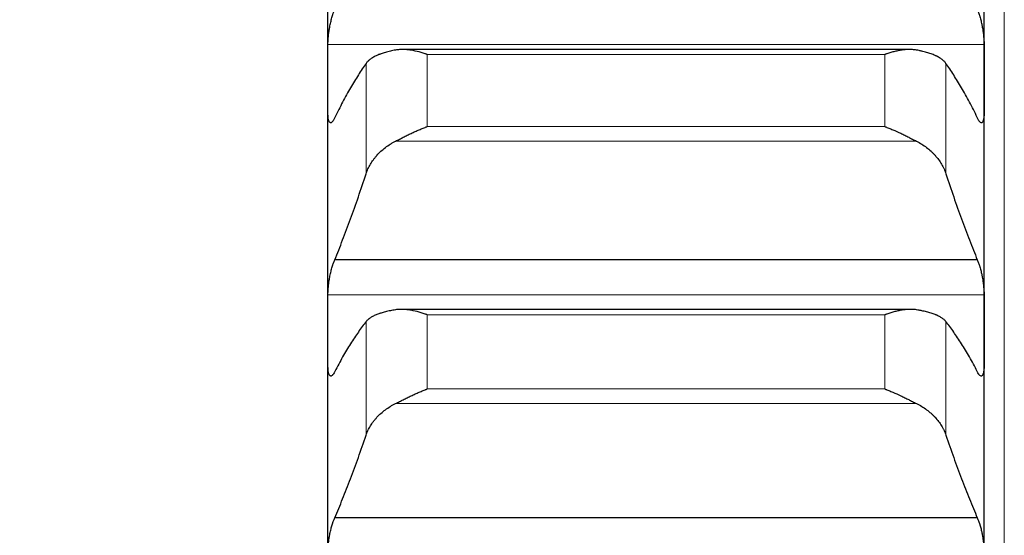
# Model space of a CAD drawing. Header units: inches. Extents: x 0 to 17820, y -10 to 12600.
# Tile 134 of 256: x 6476 to 6554, y 9203 to 9243. Entities that reach past the tile are written whole.
import ezdxf

# ---------------------------------------------------------------- set-up
doc = ezdxf.new("R2010")
doc.units = ezdxf.units.IN
doc.layers.add('1', color=7, linetype='Continuous', true_color=0xffffff)
doc.layers.add('254', color=7, linetype='Continuous', true_color=0xffffff)
doc.styles.add('latin_extended', font='simplex.shx')
doc.dimstyles.get("Standard").update_dxf_attribs({"dimtxt": 0.18, "dimasz": 0.18, "dimexe": 0.18, "dimexo": 0.0625, "dimgap": 0.09, "dimtad": 0, "dimtih": 1, "dimtoh": 1, "dimdec": 4, "dimzin": 0, "dimdsep": 46, "dimtxsty": 'Standard', "dimcen": 0.09, "dimadec": 0, "dimazin": 0, "dimtfac": 1, "dimtdec": 4, "dimtofl": 0, "dimtmove": 0, "dimatfit": 3, "dimfxl": 1, "dimtolj": 1, "dimtzin": 0, "dimarcsym": 0})

# ---------------------------------------------------------------- blocks, each defined once
blk = doc.blocks.new('_U3')
at = {"layer": '254', "color": 3, "linetype": 'Continuous', "lineweight": 13, "transparency": 16777216}
for p, q in [((1339.267, 10328.582), (1339.267, 6850.207)), ((6500.834, 8827.854), (6500.834, 6850.207)), ((1444.267, 6880.207), (6395.834, 6880.207))]:
    blk.add_line(p, q, dxfattribs=at)
at = {"layer": '254', "color": 3, "transparency": 16777216}
for points in [[(1444.267, 6897.707), (1444.267, 6862.707), (1339.267, 6880.207)], [(6395.834, 6862.707), (6395.834, 6897.707), (6500.834, 6880.207)]]:
    blk.add_solid(points, dxfattribs=at)
at = {"layer": 'Defpoints', "color": 0, "transparency": 16777216}
for p in [(1339.267, 10358.582), (6500.834, 8857.854), (6500.834, 6880.207)]:
    blk.add_point(p, dxfattribs=at)
at = {"layer": '254', "color": 2, "lineweight": 13, "transparency": 16777216, "insert": (3745.05, 7037.707), "char_height": 105, "attachment_point": 1, "style": 'latin_extended'}
blk.add_mtext('\\A1;5162', dxfattribs=at)

msp = doc.modelspace()

# ---------------------------------------------------------------- linework, layer by layer
at = {"layer": '1', "color": 110, "linetype": 'Continuous', "lineweight": 13}
for p, q in [((6554.434, 9472.854), (6554.434, 8942.834)), ((6552.831, 9241.478), (6500.836, 9241.478)), ((6544.978, 9240.686), (6508.69, 9240.686)), ((6508.69, 9234.973), (6508.69, 9240.686)), ((6544.978, 9234.973), (6544.978, 9240.686)), ((6503.86, 9231.233), (6503.86, 9239.982)), ((6549.807, 9231.233), (6549.807, 9239.982)), ((6544.978, 9234.973), (6508.69, 9234.973)), ((6547.465, 9233.821), (6506.202, 9233.821)), ((6552.831, 9221.632), (6500.836, 9221.632)), ((6503.86, 9210.518), (6503.86, 9219.521)), ((6544.978, 9220.06), (6508.69, 9220.06)), ((6508.69, 9214.181), (6508.69, 9220.06)), ((6544.978, 9214.181), (6544.978, 9220.06)), ((6549.807, 9210.518), (6549.807, 9219.521)), ((6544.978, 9214.181), (6508.69, 9214.181)), ((6547.465, 9213.029), (6506.202, 9213.029))]:
    msp.add_line(p, q, dxfattribs=at)
at = {"layer": '1', "color": 2, "linetype": 'Continuous', "lineweight": 25}
for p, q in [((6500.834, 9238.764), (6500.834, 9258.082)), ((6552.834, 9238.764), (6552.834, 9258.082)), ((6546.896, 9241.084), (6506.745, 9241.084)), ((6500.834, 9218.835), (6500.834, 9238.764)), ((6552.834, 9218.835), (6552.834, 9238.764)), ((6552.296, 9224.412), (6501.371, 9224.412)), ((6546.973, 9220.49), (6506.674, 9220.49)), ((6500.834, 9198.329), (6500.834, 9218.835)), ((6552.834, 9198.329), (6552.834, 9218.835)), ((6552.296, 9203.963), (6501.371, 9203.963))]:
    msp.add_line(p, q, dxfattribs=at)
for points, knots in [([(6500.836, 9241.478), (6500.836, 9241.531), (6500.838, 9241.639), (6500.847, 9241.812), (6500.855, 9241.932), (6500.863, 9242.025), (6500.866, 9242.057), (6500.872, 9242.12), (6500.876, 9242.152), (6500.893, 9242.311), (6500.91, 9242.44), (6500.935, 9242.603), (6500.94, 9242.636), (6500.948, 9242.685), (6500.951, 9242.702), (6500.956, 9242.735), (6500.97, 9242.817), (6500.997, 9242.962), (6501.023, 9243.09), (6501.05, 9243.216), (6501.064, 9243.278), (6501.108, 9243.464), (6501.138, 9243.581), (6501.186, 9243.748), (6501.202, 9243.802), (6501.227, 9243.881), (6501.235, 9243.907), (6501.252, 9243.958), (6501.26, 9243.983), (6501.303, 9244.105), (6501.337, 9244.193), (6501.371, 9244.273)], [0, 0, 0, 0, 0.0625, 0.125, 0.1875, 0.1875, 0.21875, 0.21875, 0.25, 0.25, 0.375, 0.375, 0.40625, 0.40625, 0.421875, 0.421875, 0.4375, 0.5, 0.5625, 0.5625, 0.625, 0.625, 0.75, 0.75, 0.8125, 0.8125, 0.84375, 0.84375, 0.875, 0.875, 1, 1, 1, 1]), ([(6552.296, 9244.273), (6552.331, 9244.193), (6552.365, 9244.105), (6552.415, 9243.96), (6552.432, 9243.909), (6552.456, 9243.831), (6552.465, 9243.804), (6552.481, 9243.749), (6552.489, 9243.722), (6552.529, 9243.581), (6552.56, 9243.464), (6552.603, 9243.281), (6552.617, 9243.219), (6552.637, 9243.124), (6552.644, 9243.092), (6552.657, 9243.028), (6552.664, 9242.995), (6552.695, 9242.834), (6552.717, 9242.705), (6552.742, 9242.541), (6552.747, 9242.509), (6552.756, 9242.443), (6552.761, 9242.41), (6552.773, 9242.313), (6552.781, 9242.248), (6552.802, 9242.058), (6552.813, 9241.935), (6552.822, 9241.786), (6552.823, 9241.757), (6552.826, 9241.699), (6552.827, 9241.67), (6552.83, 9241.585), (6552.831, 9241.531), (6552.831, 9241.478)], [0, 0, 0, 0, 0.125, 0.125, 0.1875, 0.1875, 0.21875, 0.21875, 0.25, 0.25, 0.375, 0.375, 0.4375, 0.4375, 0.46875, 0.46875, 0.5, 0.5, 0.625, 0.625, 0.65625, 0.65625, 0.6875, 0.6875, 0.75, 0.75, 0.875, 0.875, 0.90625, 0.90625, 0.9375, 0.9375, 1, 1, 1, 1]), ([(6506.202, 9241.039), (6506.056, 9241.012), (6505.916, 9240.984), (6505.648, 9240.922), (6505.39, 9240.855), (6505.154, 9240.78), (6505.013, 9240.729), (6504.985, 9240.719), (6504.93, 9240.698), (6504.903, 9240.688), (6504.823, 9240.656), (6504.771, 9240.634), (6504.622, 9240.567), (6504.529, 9240.521), (6504.357, 9240.424), (6504.278, 9240.373), (6504.17, 9240.295), (6504.136, 9240.268), (6504.087, 9240.227), (6504.071, 9240.213), (6504.04, 9240.185), (6504.025, 9240.171), (6503.953, 9240.1), (6503.903, 9240.042), (6503.86, 9239.982)], [0, 0, 0, 0, 0.125, 0.125, 0.25, 0.375, 0.375, 0.40625, 0.40625, 0.4375, 0.4375, 0.5, 0.5, 0.625, 0.625, 0.75, 0.75, 0.8125, 0.8125, 0.84375, 0.84375, 0.875, 0.875, 1, 1, 1, 1]), ([(6508.69, 9240.686), (6508.686, 9240.687), (6508.683, 9240.689), (6508.677, 9240.691), (6508.673, 9240.692), (6508.663, 9240.696), (6508.643, 9240.703), (6508.597, 9240.719), (6508.504, 9240.751), (6508.425, 9240.777), (6508.267, 9240.827), (6508.162, 9240.858), (6507.848, 9240.943), (6507.64, 9240.99), (6507.329, 9241.041), (6507.226, 9241.055), (6507.07, 9241.07), (6507.018, 9241.074), (6506.915, 9241.08), (6506.863, 9241.083), (6506.708, 9241.086), (6506.606, 9241.084), (6506.403, 9241.069), (6506.302, 9241.057), (6506.202, 9241.039)], [0, 0, 0, 0, 0.003906, 0.003906, 0.007813, 0.007813, 0.015625, 0.03125, 0.0625, 0.125, 0.125, 0.25, 0.25, 0.5, 0.5, 0.625, 0.625, 0.6875, 0.6875, 0.75, 0.75, 0.875, 0.875, 1, 1, 1, 1]), ([(6547.465, 9241.039), (6547.366, 9241.057), (6547.265, 9241.069), (6547.064, 9241.083), (6546.963, 9241.086), (6546.759, 9241.082), (6546.656, 9241.075), (6546.45, 9241.056), (6546.346, 9241.042), (6546.136, 9241.008), (6546.031, 9240.987), (6545.821, 9240.941), (6545.716, 9240.915), (6545.506, 9240.858), (6545.401, 9240.827), (6545.242, 9240.777), (6545.163, 9240.751), (6545.071, 9240.719), (6545.024, 9240.703), (6545.004, 9240.696), (6544.991, 9240.691), (6544.984, 9240.689), (6544.978, 9240.686)], [0, 0, 0, 0, 0.125, 0.125, 0.25, 0.25, 0.375, 0.375, 0.5, 0.5, 0.625, 0.625, 0.75, 0.75, 0.875, 0.875, 0.9375, 0.96875, 0.984375, 0.992187, 0.992187, 1, 1, 1, 1]), ([(6549.807, 9239.982), (6549.765, 9240.042), (6549.715, 9240.1), (6549.6, 9240.212), (6549.471, 9240.321), (6549.314, 9240.422), (6549.184, 9240.495), (6549.139, 9240.519), (6549.069, 9240.554), (6549.045, 9240.566), (6548.997, 9240.589), (6548.972, 9240.6), (6548.847, 9240.656), (6548.636, 9240.741), (6548.401, 9240.816), (6548.154, 9240.887), (6548.024, 9240.921), (6547.854, 9240.96), (6547.82, 9240.968), (6547.751, 9240.983), (6547.646, 9241.005), (6547.538, 9241.026), (6547.465, 9241.039)], [0, 0, 0, 0, 0.125, 0.125, 0.25, 0.375, 0.375, 0.4375, 0.4375, 0.46875, 0.46875, 0.5, 0.5, 0.625, 0.75, 0.75, 0.875, 0.875, 0.90625, 0.90625, 0.9375, 1, 1, 1, 1]), ([(6501.371, 9235.686), (6501.337, 9235.607), (6501.303, 9235.54), (6501.252, 9235.455), (6501.236, 9235.43), (6501.211, 9235.396), (6501.203, 9235.385), (6501.186, 9235.365), (6501.178, 9235.355), (6501.138, 9235.313), (6501.108, 9235.291), (6501.064, 9235.277), (6501.05, 9235.275), (6501.03, 9235.277), (6501.023, 9235.279), (6501.01, 9235.283), (6501.004, 9235.287), (6500.973, 9235.306), (6500.95, 9235.334), (6500.925, 9235.385), (6500.921, 9235.396), (6500.911, 9235.419), (6500.907, 9235.432), (6500.894, 9235.472), (6500.886, 9235.501), (6500.866, 9235.598), (6500.855, 9235.673), (6500.846, 9235.782), (6500.844, 9235.804), (6500.841, 9235.85), (6500.84, 9235.873), (6500.837, 9235.946), (6500.836, 9235.996), (6500.836, 9236.049)], [0, 0, 0, 0, 0.125, 0.125, 0.1875, 0.1875, 0.21875, 0.21875, 0.25, 0.25, 0.375, 0.375, 0.4375, 0.4375, 0.46875, 0.46875, 0.5, 0.5, 0.625, 0.625, 0.65625, 0.65625, 0.6875, 0.6875, 0.75, 0.75, 0.875, 0.875, 0.90625, 0.90625, 0.9375, 0.9375, 1, 1, 1, 1]), ([(6552.831, 9236.049), (6552.831, 9235.996), (6552.829, 9235.896), (6552.821, 9235.76), (6552.812, 9235.678), (6552.804, 9235.621), (6552.801, 9235.603), (6552.795, 9235.567), (6552.792, 9235.55), (6552.774, 9235.469), (6552.758, 9235.417), (6552.733, 9235.366), (6552.728, 9235.356), (6552.72, 9235.343), (6552.717, 9235.339), (6552.711, 9235.331), (6552.697, 9235.312), (6552.671, 9235.287), (6552.645, 9235.278), (6552.618, 9235.275), (6552.604, 9235.277), (6552.56, 9235.291), (6552.529, 9235.313), (6552.482, 9235.363), (6552.466, 9235.383), (6552.441, 9235.417), (6552.432, 9235.429), (6552.416, 9235.455), (6552.407, 9235.469), (6552.365, 9235.54), (6552.331, 9235.608), (6552.296, 9235.686)], [0, 0, 0, 0, 0.0625, 0.125, 0.1875, 0.1875, 0.21875, 0.21875, 0.25, 0.25, 0.375, 0.375, 0.40625, 0.40625, 0.421875, 0.421875, 0.4375, 0.5, 0.5625, 0.5625, 0.625, 0.625, 0.75, 0.75, 0.8125, 0.8125, 0.84375, 0.84375, 0.875, 0.875, 1, 1, 1, 1]), ([(6506.202, 9233.821), (6506.302, 9233.872), (6506.402, 9233.923), (6506.603, 9234.026), (6506.705, 9234.078), (6506.908, 9234.182), (6507.011, 9234.233), (6507.218, 9234.336), (6507.322, 9234.387), (6507.532, 9234.487), (6507.637, 9234.536), (6507.846, 9234.631), (6507.951, 9234.678), (6508.161, 9234.768), (6508.267, 9234.811), (6508.425, 9234.874), (6508.504, 9234.904), (6508.597, 9234.939), (6508.643, 9234.956), (6508.663, 9234.963), (6508.676, 9234.968), (6508.683, 9234.971), (6508.69, 9234.973)], [0, 0, 0, 0, 0.125, 0.125, 0.25, 0.25, 0.375, 0.375, 0.5, 0.5, 0.625, 0.625, 0.75, 0.75, 0.875, 0.875, 0.9375, 0.96875, 0.984375, 0.992188, 0.992188, 1, 1, 1, 1]), ([(6544.978, 9234.973), (6544.981, 9234.972), (6544.984, 9234.971), (6544.991, 9234.968), (6544.994, 9234.967), (6545.004, 9234.963), (6545.024, 9234.956), (6545.071, 9234.939), (6545.163, 9234.904), (6545.242, 9234.874), (6545.4, 9234.811), (6545.505, 9234.768), (6545.819, 9234.634), (6546.027, 9234.539), (6546.338, 9234.39), (6546.442, 9234.34), (6546.597, 9234.263), (6546.649, 9234.237), (6546.753, 9234.185), (6546.805, 9234.159), (6546.96, 9234.08), (6547.062, 9234.027), (6547.265, 9233.923), (6547.365, 9233.872), (6547.465, 9233.821)], [0, 0, 0, 0, 0.003906, 0.003906, 0.007813, 0.007813, 0.015625, 0.03125, 0.0625, 0.125, 0.125, 0.25, 0.25, 0.5, 0.5, 0.625, 0.625, 0.6875, 0.6875, 0.75, 0.75, 0.875, 0.875, 1, 1, 1, 1]), ([(6503.86, 9231.233), (6503.903, 9231.363), (6503.953, 9231.492), (6504.067, 9231.744), (6504.196, 9231.993), (6504.354, 9232.233), (6504.483, 9232.409), (6504.528, 9232.468), (6504.599, 9232.554), (6504.622, 9232.583), (6504.671, 9232.64), (6504.695, 9232.668), (6504.82, 9232.807), (6505.032, 9233.022), (6505.267, 9233.219), (6505.514, 9233.408), (6505.643, 9233.498), (6505.813, 9233.604), (6505.848, 9233.625), (6505.917, 9233.666), (6506.022, 9233.727), (6506.129, 9233.785), (6506.202, 9233.821)], [0, 0, 0, 0, 0.125, 0.125, 0.25, 0.375, 0.375, 0.4375, 0.4375, 0.46875, 0.46875, 0.5, 0.5, 0.625, 0.75, 0.75, 0.875, 0.875, 0.90625, 0.90625, 0.9375, 1, 1, 1, 1]), ([(6547.465, 9233.821), (6547.611, 9233.748), (6547.751, 9233.669), (6548.02, 9233.5), (6548.278, 9233.322), (6548.514, 9233.124), (6548.655, 9232.995), (6548.682, 9232.968), (6548.737, 9232.915), (6548.764, 9232.889), (6548.845, 9232.807), (6548.896, 9232.752), (6549.046, 9232.585), (6549.139, 9232.471), (6549.31, 9232.237), (6549.389, 9232.118), (6549.497, 9231.934), (6549.532, 9231.872), (6549.581, 9231.778), (6549.596, 9231.747), (6549.627, 9231.683), (6549.642, 9231.652), (6549.715, 9231.492), (6549.765, 9231.363), (6549.807, 9231.233)], [0, 0, 0, 0, 0.125, 0.125, 0.25, 0.375, 0.375, 0.40625, 0.40625, 0.4375, 0.4375, 0.5, 0.5, 0.625, 0.625, 0.75, 0.75, 0.8125, 0.8125, 0.84375, 0.84375, 0.875, 0.875, 1, 1, 1, 1]), ([(6500.836, 9221.632), (6500.836, 9221.686), (6500.838, 9221.798), (6500.847, 9221.974), (6500.855, 9222.097), (6500.863, 9222.191), (6500.866, 9222.223), (6500.872, 9222.287), (6500.876, 9222.319), (6500.893, 9222.48), (6500.91, 9222.609), (6500.935, 9222.773), (6500.94, 9222.806), (6500.948, 9222.855), (6500.951, 9222.872), (6500.956, 9222.904), (6500.97, 9222.986), (6500.997, 9223.132), (6501.023, 9223.258), (6501.05, 9223.383), (6501.064, 9223.444), (6501.108, 9223.627), (6501.138, 9223.742), (6501.186, 9223.905), (6501.202, 9223.958), (6501.227, 9224.034), (6501.235, 9224.06), (6501.252, 9224.109), (6501.26, 9224.133), (6501.303, 9224.251), (6501.337, 9224.336), (6501.371, 9224.412)], [0, 0, 0, 0, 0.0625, 0.125, 0.1875, 0.1875, 0.21875, 0.21875, 0.25, 0.25, 0.375, 0.375, 0.40625, 0.40625, 0.421875, 0.421875, 0.4375, 0.5, 0.5625, 0.5625, 0.625, 0.625, 0.75, 0.75, 0.8125, 0.8125, 0.84375, 0.84375, 0.875, 0.875, 1, 1, 1, 1]), ([(6552.296, 9224.412), (6552.331, 9224.336), (6552.365, 9224.251), (6552.415, 9224.111), (6552.432, 9224.062), (6552.456, 9223.986), (6552.465, 9223.96), (6552.481, 9223.907), (6552.489, 9223.88), (6552.529, 9223.743), (6552.56, 9223.628), (6552.603, 9223.448), (6552.617, 9223.386), (6552.637, 9223.292), (6552.644, 9223.26), (6552.657, 9223.196), (6552.664, 9223.164), (6552.695, 9223.004), (6552.717, 9222.875), (6552.742, 9222.711), (6552.747, 9222.679), (6552.756, 9222.613), (6552.761, 9222.58), (6552.773, 9222.481), (6552.781, 9222.417), (6552.802, 9222.225), (6552.813, 9222.1), (6552.822, 9221.948), (6552.823, 9221.918), (6552.826, 9221.858), (6552.827, 9221.829), (6552.83, 9221.743), (6552.831, 9221.686), (6552.831, 9221.632)], [0, 0, 0, 0, 0.125, 0.125, 0.1875, 0.1875, 0.21875, 0.21875, 0.25, 0.25, 0.375, 0.375, 0.4375, 0.4375, 0.46875, 0.46875, 0.5, 0.5, 0.625, 0.625, 0.65625, 0.65625, 0.6875, 0.6875, 0.75, 0.75, 0.875, 0.875, 0.90625, 0.90625, 0.9375, 0.9375, 1, 1, 1, 1]), ([(6506.202, 9220.456), (6506.056, 9220.433), (6505.916, 9220.408), (6505.648, 9220.354), (6505.39, 9220.296), (6505.154, 9220.229), (6505.013, 9220.185), (6504.985, 9220.176), (6504.93, 9220.158), (6504.903, 9220.149), (6504.823, 9220.12), (6504.771, 9220.101), (6504.622, 9220.042), (6504.529, 9220.001), (6504.357, 9219.915), (6504.278, 9219.87), (6504.17, 9219.8), (6504.136, 9219.776), (6504.087, 9219.74), (6504.071, 9219.727), (6504.04, 9219.703), (6504.025, 9219.69), (6503.953, 9219.627), (6503.903, 9219.575), (6503.86, 9219.521)], [0, 0, 0, 0, 0.125, 0.125, 0.25, 0.375, 0.375, 0.40625, 0.40625, 0.4375, 0.4375, 0.5, 0.5, 0.625, 0.625, 0.75, 0.75, 0.8125, 0.8125, 0.84375, 0.84375, 0.875, 0.875, 1, 1, 1, 1]), ([(6508.69, 9220.06), (6508.686, 9220.061), (6508.683, 9220.062), (6508.677, 9220.065), (6508.673, 9220.066), (6508.663, 9220.07), (6508.643, 9220.077), (6508.597, 9220.094), (6508.504, 9220.126), (6508.425, 9220.153), (6508.267, 9220.205), (6508.162, 9220.238), (6507.848, 9220.328), (6507.64, 9220.378), (6507.329, 9220.434), (6507.226, 9220.45), (6507.07, 9220.468), (6507.018, 9220.473), (6506.915, 9220.482), (6506.863, 9220.485), (6506.708, 9220.492), (6506.606, 9220.492), (6506.403, 9220.482), (6506.302, 9220.472), (6506.202, 9220.456)], [0, 0, 0, 0, 0.003906, 0.003906, 0.007813, 0.007813, 0.015625, 0.03125, 0.0625, 0.125, 0.125, 0.25, 0.25, 0.5, 0.5, 0.625, 0.625, 0.6875, 0.6875, 0.75, 0.75, 0.875, 0.875, 1, 1, 1, 1]), ([(6547.465, 9220.456), (6547.366, 9220.472), (6547.265, 9220.482), (6547.064, 9220.492), (6546.963, 9220.492), (6546.759, 9220.483), (6546.656, 9220.475), (6546.45, 9220.451), (6546.346, 9220.435), (6546.136, 9220.398), (6546.031, 9220.375), (6545.821, 9220.326), (6545.716, 9220.298), (6545.506, 9220.238), (6545.401, 9220.205), (6545.242, 9220.153), (6545.163, 9220.126), (6545.071, 9220.094), (6545.024, 9220.077), (6545.004, 9220.07), (6544.991, 9220.065), (6544.984, 9220.062), (6544.978, 9220.06)], [0, 0, 0, 0, 0.125, 0.125, 0.25, 0.25, 0.375, 0.375, 0.5, 0.5, 0.625, 0.625, 0.75, 0.75, 0.875, 0.875, 0.9375, 0.96875, 0.984375, 0.992188, 0.992188, 1, 1, 1, 1]), ([(6549.807, 9219.521), (6549.765, 9219.575), (6549.715, 9219.627), (6549.6, 9219.727), (6549.471, 9219.823), (6549.314, 9219.913), (6549.184, 9219.978), (6549.139, 9219.999), (6549.069, 9220.03), (6549.045, 9220.041), (6548.997, 9220.061), (6548.972, 9220.071), (6548.847, 9220.12), (6548.636, 9220.195), (6548.401, 9220.261), (6548.154, 9220.324), (6548.024, 9220.353), (6547.854, 9220.387), (6547.82, 9220.394), (6547.751, 9220.407), (6547.646, 9220.427), (6547.538, 9220.445), (6547.465, 9220.456)], [0, 0, 0, 0, 0.125, 0.125, 0.25, 0.375, 0.375, 0.4375, 0.4375, 0.46875, 0.46875, 0.5, 0.5, 0.625, 0.75, 0.75, 0.875, 0.875, 0.90625, 0.90625, 0.9375, 1, 1, 1, 1]), ([(6501.371, 9215.564), (6501.337, 9215.49), (6501.303, 9215.427), (6501.252, 9215.349), (6501.236, 9215.326), (6501.211, 9215.295), (6501.203, 9215.286), (6501.186, 9215.268), (6501.178, 9215.26), (6501.138, 9215.224), (6501.108, 9215.207), (6501.064, 9215.201), (6501.05, 9215.201), (6501.03, 9215.208), (6501.023, 9215.21), (6501.01, 9215.218), (6501.004, 9215.222), (6500.973, 9215.248), (6500.95, 9215.281), (6500.925, 9215.338), (6500.921, 9215.35), (6500.911, 9215.376), (6500.907, 9215.39), (6500.894, 9215.433), (6500.886, 9215.465), (6500.866, 9215.569), (6500.855, 9215.648), (6500.846, 9215.762), (6500.844, 9215.785), (6500.841, 9215.833), (6500.84, 9215.857), (6500.837, 9215.932), (6500.836, 9215.985), (6500.836, 9216.039)], [0, 0, 0, 0, 0.125, 0.125, 0.1875, 0.1875, 0.21875, 0.21875, 0.25, 0.25, 0.375, 0.375, 0.4375, 0.4375, 0.46875, 0.46875, 0.5, 0.5, 0.625, 0.625, 0.65625, 0.65625, 0.6875, 0.6875, 0.75, 0.75, 0.875, 0.875, 0.90625, 0.90625, 0.9375, 0.9375, 1, 1, 1, 1]), ([(6552.831, 9216.039), (6552.831, 9215.985), (6552.829, 9215.881), (6552.821, 9215.739), (6552.812, 9215.654), (6552.804, 9215.593), (6552.801, 9215.574), (6552.795, 9215.536), (6552.792, 9215.518), (6552.774, 9215.431), (6552.758, 9215.374), (6552.733, 9215.316), (6552.728, 9215.306), (6552.72, 9215.291), (6552.717, 9215.286), (6552.711, 9215.277), (6552.697, 9215.255), (6552.671, 9215.224), (6552.645, 9215.21), (6552.618, 9215.202), (6552.604, 9215.201), (6552.56, 9215.207), (6552.529, 9215.224), (6552.482, 9215.267), (6552.466, 9215.284), (6552.441, 9215.315), (6552.432, 9215.326), (6552.416, 9215.349), (6552.407, 9215.362), (6552.365, 9215.427), (6552.331, 9215.49), (6552.296, 9215.564)], [0, 0, 0, 0, 0.0625, 0.125, 0.1875, 0.1875, 0.21875, 0.21875, 0.25, 0.25, 0.375, 0.375, 0.40625, 0.40625, 0.421875, 0.421875, 0.4375, 0.5, 0.5625, 0.5625, 0.625, 0.625, 0.75, 0.75, 0.8125, 0.8125, 0.84375, 0.84375, 0.875, 0.875, 1, 1, 1, 1]), ([(6506.202, 9213.029), (6506.302, 9213.078), (6506.402, 9213.128), (6506.603, 9213.23), (6506.705, 9213.281), (6506.908, 9213.383), (6507.011, 9213.435), (6507.218, 9213.537), (6507.322, 9213.587), (6507.532, 9213.688), (6507.637, 9213.737), (6507.846, 9213.833), (6507.951, 9213.88), (6508.161, 9213.971), (6508.267, 9214.015), (6508.425, 9214.079), (6508.504, 9214.111), (6508.597, 9214.146), (6508.643, 9214.164), (6508.663, 9214.171), (6508.676, 9214.176), (6508.683, 9214.178), (6508.69, 9214.181)], [0, 0, 0, 0, 0.125, 0.125, 0.25, 0.25, 0.375, 0.375, 0.5, 0.5, 0.625, 0.625, 0.75, 0.75, 0.875, 0.875, 0.9375, 0.96875, 0.984375, 0.992188, 0.992188, 1, 1, 1, 1]), ([(6544.978, 9214.181), (6544.981, 9214.18), (6544.984, 9214.178), (6544.991, 9214.176), (6544.994, 9214.175), (6545.004, 9214.171), (6545.024, 9214.164), (6545.071, 9214.146), (6545.163, 9214.111), (6545.242, 9214.079), (6545.4, 9214.015), (6545.505, 9213.971), (6545.819, 9213.835), (6546.027, 9213.74), (6546.338, 9213.591), (6546.442, 9213.54), (6546.597, 9213.464), (6546.649, 9213.438), (6546.753, 9213.386), (6546.805, 9213.36), (6546.96, 9213.282), (6547.062, 9213.231), (6547.265, 9213.129), (6547.365, 9213.078), (6547.465, 9213.029)], [0, 0, 0, 0, 0.003906, 0.003906, 0.007813, 0.007813, 0.015625, 0.03125, 0.0625, 0.125, 0.125, 0.25, 0.25, 0.5, 0.5, 0.625, 0.625, 0.6875, 0.6875, 0.75, 0.75, 0.875, 0.875, 1, 1, 1, 1]), ([(6503.86, 9210.518), (6503.903, 9210.644), (6503.953, 9210.768), (6504.067, 9211.013), (6504.196, 9211.254), (6504.354, 9211.487), (6504.483, 9211.658), (6504.528, 9211.714), (6504.599, 9211.799), (6504.622, 9211.826), (6504.671, 9211.881), (6504.695, 9211.909), (6504.82, 9212.044), (6505.032, 9212.252), (6505.267, 9212.444), (6505.514, 9212.627), (6505.643, 9212.715), (6505.813, 9212.818), (6505.848, 9212.838), (6505.917, 9212.878), (6506.022, 9212.938), (6506.129, 9212.993), (6506.202, 9213.029)], [0, 0, 0, 0, 0.125, 0.125, 0.25, 0.375, 0.375, 0.4375, 0.4375, 0.46875, 0.46875, 0.5, 0.5, 0.625, 0.75, 0.75, 0.875, 0.875, 0.90625, 0.90625, 0.9375, 1, 1, 1, 1]), ([(6547.465, 9213.029), (6547.611, 9212.958), (6547.751, 9212.881), (6548.02, 9212.717), (6548.278, 9212.544), (6548.514, 9212.352), (6548.655, 9212.226), (6548.682, 9212.201), (6548.737, 9212.149), (6548.764, 9212.123), (6548.845, 9212.044), (6548.896, 9211.991), (6549.046, 9211.829), (6549.139, 9211.718), (6549.31, 9211.491), (6549.389, 9211.375), (6549.497, 9211.197), (6549.532, 9211.137), (6549.581, 9211.046), (6549.596, 9211.016), (6549.627, 9210.954), (6549.642, 9210.923), (6549.715, 9210.769), (6549.765, 9210.644), (6549.807, 9210.518)], [0, 0, 0, 0, 0.125, 0.125, 0.25, 0.375, 0.375, 0.40625, 0.40625, 0.4375, 0.4375, 0.5, 0.5, 0.625, 0.625, 0.75, 0.75, 0.8125, 0.8125, 0.84375, 0.84375, 0.875, 0.875, 1, 1, 1, 1]), ([(6500.836, 9201.204), (6500.836, 9201.259), (6500.838, 9201.374), (6500.847, 9201.553), (6500.855, 9201.678), (6500.863, 9201.774), (6500.866, 9201.806), (6500.872, 9201.87), (6500.876, 9201.903), (6500.893, 9202.065), (6500.91, 9202.195), (6500.935, 9202.359), (6500.94, 9202.391), (6500.948, 9202.441), (6500.951, 9202.457), (6500.956, 9202.49), (6500.97, 9202.571), (6500.997, 9202.716), (6501.023, 9202.841), (6501.05, 9202.964), (6501.064, 9203.025), (6501.108, 9203.205), (6501.138, 9203.318), (6501.186, 9203.476), (6501.202, 9203.528), (6501.227, 9203.602), (6501.235, 9203.626), (6501.252, 9203.674), (6501.26, 9203.697), (6501.303, 9203.81), (6501.337, 9203.891), (6501.371, 9203.963)], [0, 0, 0, 0, 0.0625, 0.125, 0.1875, 0.1875, 0.21875, 0.21875, 0.25, 0.25, 0.375, 0.375, 0.40625, 0.40625, 0.421875, 0.421875, 0.4375, 0.5, 0.5625, 0.5625, 0.625, 0.625, 0.75, 0.75, 0.8125, 0.8125, 0.84375, 0.84375, 0.875, 0.875, 1, 1, 1, 1]), ([(6552.296, 9203.963), (6552.331, 9203.891), (6552.365, 9203.81), (6552.415, 9203.676), (6552.432, 9203.629), (6552.456, 9203.555), (6552.465, 9203.53), (6552.481, 9203.478), (6552.489, 9203.452), (6552.529, 9203.318), (6552.56, 9203.206), (6552.603, 9203.028), (6552.617, 9202.968), (6552.637, 9202.874), (6552.644, 9202.843), (6552.657, 9202.78), (6552.664, 9202.748), (6552.695, 9202.589), (6552.717, 9202.46), (6552.742, 9202.297), (6552.747, 9202.264), (6552.756, 9202.198), (6552.761, 9202.165), (6552.773, 9202.066), (6552.781, 9202.001), (6552.802, 9201.808), (6552.813, 9201.681), (6552.822, 9201.527), (6552.823, 9201.496), (6552.826, 9201.435), (6552.827, 9201.406), (6552.83, 9201.317), (6552.831, 9201.26), (6552.831, 9201.204)], [0, 0, 0, 0, 0.125, 0.125, 0.1875, 0.1875, 0.21875, 0.21875, 0.25, 0.25, 0.375, 0.375, 0.4375, 0.4375, 0.46875, 0.46875, 0.5, 0.5, 0.625, 0.625, 0.65625, 0.65625, 0.6875, 0.6875, 0.75, 0.75, 0.875, 0.875, 0.90625, 0.90625, 0.9375, 0.9375, 1, 1, 1, 1])]:
    msp.add_open_spline(points, degree=3, knots=knots, dxfattribs=at)
for points in [[(6500.834, 9238.764), (6500.834, 9239.668), (6500.835, 9240.573), (6500.836, 9241.478)], [(6552.831, 9241.478), (6552.833, 9240.573), (6552.834, 9239.668), (6552.834, 9238.764)], [(6503.86, 9239.982), (6503.656, 9239.695), (6503.247, 9239.085), (6502.627, 9238.064), (6502.002, 9236.937), (6501.582, 9236.115), (6501.371, 9235.686)], [(6552.296, 9235.686), (6552.085, 9236.115), (6551.665, 9236.937), (6551.04, 9238.064), (6550.421, 9239.085), (6550.011, 9239.695), (6549.807, 9239.982)], [(6500.836, 9236.049), (6500.835, 9236.954), (6500.834, 9237.859), (6500.834, 9238.764)], [(6552.834, 9238.764), (6552.834, 9237.859), (6552.833, 9236.954), (6552.831, 9236.049)], [(6501.371, 9224.412), (6501.582, 9224.924), (6502.002, 9225.977), (6502.627, 9227.641), (6503.247, 9229.388), (6503.656, 9230.608), (6503.86, 9231.233)], [(6549.807, 9231.233), (6550.011, 9230.608), (6550.421, 9229.388), (6551.04, 9227.641), (6551.665, 9225.977), (6552.085, 9224.924), (6552.296, 9224.412)], [(6500.834, 9218.835), (6500.834, 9219.768), (6500.835, 9220.7), (6500.836, 9221.632)], [(6552.831, 9221.632), (6552.833, 9220.7), (6552.834, 9219.768), (6552.834, 9218.835)], [(6503.86, 9219.521), (6503.656, 9219.264), (6503.247, 9218.712), (6502.627, 9217.777), (6502.002, 9216.734), (6501.582, 9215.966), (6501.371, 9215.564)], [(6552.296, 9215.564), (6552.085, 9215.966), (6551.665, 9216.734), (6551.04, 9217.777), (6550.421, 9218.712), (6550.011, 9219.264), (6549.807, 9219.521)], [(6500.836, 9216.039), (6500.835, 9216.971), (6500.834, 9217.903), (6500.834, 9218.835)], [(6552.834, 9218.835), (6552.834, 9217.903), (6552.833, 9216.971), (6552.831, 9216.039)], [(6501.371, 9203.963), (6501.582, 9204.451), (6502.002, 9205.456), (6502.627, 9207.052), (6503.247, 9208.734), (6503.656, 9209.913), (6503.86, 9210.518)], [(6549.807, 9210.518), (6550.011, 9209.913), (6550.421, 9208.734), (6551.04, 9207.052), (6551.665, 9205.456), (6552.085, 9204.451), (6552.296, 9203.963)]]:
    msp.add_open_spline(points, degree=3, dxfattribs=at)

# ---------------------------------------------------------------- dimensions: what is measured, and where the dimension line sits
at = {"layer": '254', "color": 2, "linetype": 'Continuous', "lineweight": 13}
dim = msp.add_linear_dim(base=(6500.834, 6880.207), p1=(1339.267, 10358.582), p2=(6500.834, 8857.854), dimstyle='Standard', override={"dimscale": 30, "dimtxt": 3.5, "dimasz": 3.5, "dimexe": 1, "dimexo": 1, "dimgap": 1.75, "dimtad": 1, "dimtih": 1, "dimtoh": 0, "dimdec": 0, "dimlfac": 1, "dimzin": 8, "dimdsep": 46, "dimlunit": 2, "dimtxsty": 'latin_extended', "dimsah": 1, "dimse1": 0, "dimse2": 0, "dimsd1": 0, "dimsd2": 0, "dimclrd": 3, "dimclre": 3, "dimclrt": 2, "dimtol": 0, "dimtm": -0.1, "dimtfac": 0.714286, "dimtdec": 3, "dimtofl": 1, "dimtmove": 0, "dimtzin": 8, "dimlwd": 13, "dimlwe": 13}, dxfattribs=at)
dim.commit()
dim.dimension.update_dxf_attribs({"geometry": '_U3', "text_midpoint": (3920.05, 6880.207), "dimtype": 160})

doc.saveas('drawing.dxf')
